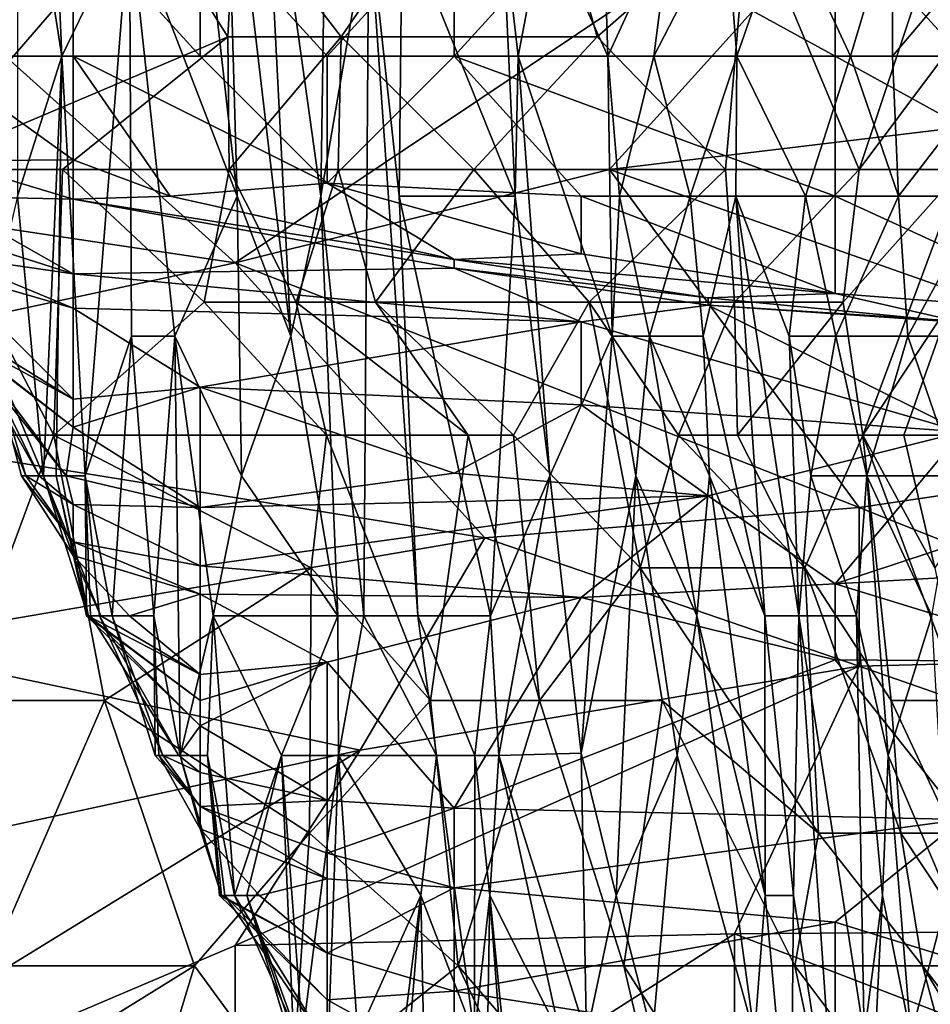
# Model space of a CAD drawing. Extents: x -0.375 to 0.375, y -0.309 to 0.309.
# Tile 76 of 226: x -0.282 to -0.266, y 0.189 to 0.206. Entities that reach past the tile are written whole.
import ezdxf

# ---------------------------------------------------------------- set-up
doc = ezdxf.new("R2010")
doc.units = 0

msp = doc.modelspace()

# ---------------------------------------------------------------- linework, layer by layer
for points in [[(-0.281533, 0.20995, 0.060211), (-0.28079, 0.205233, 0.075717), (-0.281098, 0.212308, 0.067964)], [(-0.281098, 0.212308, 0.067964), (-0.28079, 0.205233, 0.075717), (-0.27965, 0.207591, 0.095098)], [(-0.27965, 0.207591, 0.095098), (-0.277837, 0.202874, 0.12611), (-0.278894, 0.212308, 0.110604)], [(-0.278894, 0.212308, 0.110604), (-0.277837, 0.202874, 0.12611), (-0.278039, 0.20995, 0.12611)], [(-0.277414, 0.20995, 0.137739), (-0.276425, 0.202874, 0.153244), (-0.276285, 0.212308, 0.164873)], [(-0.276285, 0.212308, 0.164873), (-0.276425, 0.202874, 0.153244), (-0.275613, 0.207591, 0.176502)], [(-0.277868, 0.201752, 0.839475), (-0.265493, 0.210034, 0.839475), (-0.284182, 0.207429, 0.851089)], [(-0.280599, 0.207591, 0.004083), (-0.28304, 0.205233, 0.009818), (-0.282741, 0.20995, 0.00523)], [(-0.281542, 0.202874, 0.064088), (-0.28079, 0.205233, 0.075717), (-0.281533, 0.20995, 0.060211)], [(-0.278039, 0.20995, 0.12611), (-0.276932, 0.200515, 0.141615), (-0.277414, 0.20995, 0.137739)], [(-0.277837, 0.202874, 0.12611), (-0.276932, 0.200515, 0.141615), (-0.278039, 0.20995, 0.12611)], [(-0.277868, 0.201752, 0.839475), (-0.271554, 0.203322, 0.836478), (-0.265493, 0.210034, 0.839475)], [(-0.273016, 0.210034, 0.674943), (-0.276082, 0.20556, 0.68075), (-0.277868, 0.207884, 0.688492)], [(-0.277414, 0.20995, 0.137739), (-0.276932, 0.200515, 0.141615), (-0.276425, 0.202874, 0.153244)], [(-0.271767, 0.20556, 0.665264), (-0.276082, 0.20556, 0.68075), (-0.273016, 0.210034, 0.674943)], [(-0.273016, 0.210034, 0.674943), (-0.26921, 0.207797, 0.657522), (-0.271767, 0.20556, 0.665264)], [(-0.263135, 0.204334, 0.831732), (-0.265493, 0.210034, 0.839475), (-0.271554, 0.203322, 0.836478)], [(-0.267345, 0.203322, 0.644227), (-0.26921, 0.207797, 0.657522), (-0.265113, 0.210034, 0.643972)], [(-0.265113, 0.210034, 0.643972), (-0.264003, 0.207797, 0.634294), (-0.267345, 0.203322, 0.644227)], [(-0.277868, 0.207884, 0.688492), (-0.277995, 0.20556, 0.686557), (-0.279397, 0.207797, 0.692364)], [(-0.276082, 0.20556, 0.68075), (-0.277995, 0.20556, 0.686557), (-0.277868, 0.207884, 0.688492)], [(-0.282077, 0.207797, 0.698317), (-0.279397, 0.207797, 0.692364), (-0.283264, 0.203322, 0.696235)], [(-0.279397, 0.207797, 0.692364), (-0.277995, 0.20556, 0.686557), (-0.283264, 0.203322, 0.696235)], [(-0.271767, 0.20556, 0.665264), (-0.26921, 0.207797, 0.657522), (-0.269601, 0.203322, 0.65365)], [(-0.26921, 0.207797, 0.657522), (-0.267345, 0.203322, 0.644227), (-0.269601, 0.203322, 0.65365)], [(-0.265619, 0.203322, 0.636229), (-0.267345, 0.203322, 0.644227), (-0.264003, 0.207797, 0.634294)], [(-0.280599, 0.205233, 0.00643), (-0.28304, 0.205233, 0.009818), (-0.280599, 0.207591, 0.004083)], [(-0.28079, 0.205233, 0.075717), (-0.280398, 0.198157, 0.083469), (-0.27965, 0.207591, 0.095098)], [(-0.278458, 0.205233, 0.0045), (-0.280599, 0.207591, 0.004083), (-0.278458, 0.207591, 0.002356)], [(-0.280599, 0.205233, 0.00643), (-0.280599, 0.207591, 0.004083), (-0.278458, 0.205233, 0.0045)], [(-0.280398, 0.198157, 0.083469), (-0.27962, 0.200515, 0.095098), (-0.27965, 0.207591, 0.095098)], [(-0.278888, 0.200515, 0.106728), (-0.277837, 0.202874, 0.12611), (-0.27965, 0.207591, 0.095098)], [(-0.27962, 0.200515, 0.095098), (-0.278888, 0.200515, 0.106728), (-0.27965, 0.207591, 0.095098)], [(-0.276316, 0.205233, 0.002954), (-0.278458, 0.205233, 0.0045), (-0.278458, 0.207591, 0.002356)], [(-0.278458, 0.207591, 0.002356), (-0.274175, 0.207591, 0.000942), (-0.276316, 0.205233, 0.002954)], [(-0.276425, 0.202874, 0.153244), (-0.275701, 0.195798, 0.160997), (-0.275613, 0.207591, 0.176502)], [(-0.274175, 0.205233, 0.002), (-0.276316, 0.205233, 0.002954), (-0.274175, 0.207591, 0.000942)], [(-0.275701, 0.195798, 0.160997), (-0.274788, 0.195798, 0.176502), (-0.275613, 0.207591, 0.176502)], [(-0.275613, 0.207591, 0.176502), (-0.275104, 0.202874, 0.180379), (-0.275052, 0.207591, 0.188132)], [(-0.275613, 0.207591, 0.176502), (-0.274788, 0.195798, 0.176502), (-0.275104, 0.202874, 0.180379)], [(-0.275104, 0.202874, 0.180379), (-0.273147, 0.202874, 0.219143), (-0.275052, 0.207591, 0.188132)], [(-0.275052, 0.207591, 0.188132), (-0.273147, 0.202874, 0.219143), (-0.273366, 0.207591, 0.219143)], [(-0.274175, 0.205233, 0.002), (-0.272033, 0.207591, 0.0007), (-0.26775, 0.205233, 0.001015)], [(-0.274175, 0.205233, 0.002), (-0.274175, 0.207591, 0.000942), (-0.272033, 0.207591, 0.0007)], [(-0.273366, 0.207591, 0.219143), (-0.273096, 0.205233, 0.223019), (-0.272649, 0.207591, 0.230772)], [(-0.273147, 0.202874, 0.219143), (-0.273096, 0.205233, 0.223019), (-0.273366, 0.207591, 0.219143)], [(-0.273096, 0.205233, 0.223019), (-0.271582, 0.205233, 0.250154), (-0.272649, 0.207591, 0.230772)], [(-0.271582, 0.205233, 0.250154), (-0.27166, 0.207591, 0.246277), (-0.272649, 0.207591, 0.230772)], [(-0.26775, 0.205233, 0.001015), (-0.272033, 0.207591, 0.0007), (-0.26775, 0.207591, 0.000496)], [(-0.27166, 0.207591, 0.246277), (-0.271582, 0.205233, 0.250154), (-0.270506, 0.207591, 0.261783)], [(-0.271582, 0.205233, 0.250154), (-0.270808, 0.205233, 0.261783), (-0.270506, 0.207591, 0.261783)], [(-0.26941, 0.205233, 0.281165), (-0.269595, 0.207591, 0.273412), (-0.270808, 0.205233, 0.261783)], [(-0.270506, 0.207591, 0.261783), (-0.270808, 0.205233, 0.261783), (-0.269595, 0.207591, 0.273412)], [(-0.269595, 0.207591, 0.273412), (-0.26941, 0.205233, 0.281165), (-0.268589, 0.207591, 0.285041)], [(-0.26941, 0.205233, 0.281165), (-0.26749, 0.205233, 0.304423), (-0.268589, 0.207591, 0.285041)], [(-0.26749, 0.205233, 0.304423), (-0.266792, 0.207591, 0.304423), (-0.268589, 0.207591, 0.285041)], [(-0.259184, 0.205233, 0.000749), (-0.26775, 0.207591, 0.000496), (-0.257042, 0.207591, 0.000364)], [(-0.265609, 0.205233, 0.000891), (-0.26775, 0.207591, 0.000496), (-0.259184, 0.205233, 0.000749)], [(-0.26775, 0.205233, 0.001015), (-0.26775, 0.207591, 0.000496), (-0.265609, 0.205233, 0.000891)], [(-0.26749, 0.205233, 0.304423), (-0.266784, 0.205233, 0.312176), (-0.266792, 0.207591, 0.304423)], [(-0.266792, 0.207591, 0.304423), (-0.266784, 0.205233, 0.312176), (-0.264792, 0.207591, 0.323805)], [(-0.264863, 0.205233, 0.331558), (-0.264792, 0.207591, 0.323805), (-0.266784, 0.205233, 0.312176)], [(-0.277868, 0.201752, 0.839475), (-0.284182, 0.207429, 0.851089), (-0.288391, 0.203322, 0.850184)], [(-0.283264, 0.203322, 0.696235), (-0.277995, 0.20556, 0.686557), (-0.280779, 0.203322, 0.690428)], [(-0.277995, 0.20556, 0.686557), (-0.277968, 0.203322, 0.682685), (-0.280779, 0.203322, 0.690428)], [(-0.276082, 0.20556, 0.68075), (-0.277968, 0.203322, 0.682685), (-0.277995, 0.20556, 0.686557)], [(-0.276082, 0.20556, 0.68075), (-0.276135, 0.203322, 0.676878), (-0.277968, 0.203322, 0.682685)], [(-0.273846, 0.203322, 0.669136), (-0.276135, 0.203322, 0.676878), (-0.276082, 0.20556, 0.68075)], [(-0.276082, 0.20556, 0.68075), (-0.271767, 0.20556, 0.665264), (-0.273846, 0.203322, 0.669136)], [(-0.271767, 0.20556, 0.665264), (-0.269601, 0.203322, 0.65365), (-0.273846, 0.203322, 0.669136)], [(-0.280599, 0.203487, 0.009818), (-0.28304, 0.205233, 0.009818), (-0.280599, 0.205233, 0.00643)], [(-0.282741, 0.203472, 0.013695), (-0.28304, 0.205233, 0.009818), (-0.280599, 0.203487, 0.009818)], [(-0.281542, 0.202874, 0.064088), (-0.281104, 0.198157, 0.07184), (-0.28079, 0.205233, 0.075717)], [(-0.281104, 0.198157, 0.07184), (-0.280887, 0.198157, 0.075717), (-0.28079, 0.205233, 0.075717)], [(-0.280887, 0.198157, 0.075717), (-0.280398, 0.198157, 0.083469), (-0.28079, 0.205233, 0.075717)], [(-0.276316, 0.203095, 0.005942), (-0.280599, 0.205233, 0.00643), (-0.278458, 0.205233, 0.0045)], [(-0.280599, 0.205233, 0.00643), (-0.278963, 0.202874, 0.009818), (-0.280599, 0.203487, 0.009818)], [(-0.280599, 0.205233, 0.00643), (-0.276316, 0.203095, 0.005942), (-0.278963, 0.202874, 0.009818)], [(-0.276316, 0.205233, 0.002954), (-0.276316, 0.203095, 0.005942), (-0.278458, 0.205233, 0.0045)], [(-0.274175, 0.205233, 0.002), (-0.276316, 0.203095, 0.005942), (-0.276316, 0.205233, 0.002954)], [(-0.274175, 0.205233, 0.002), (-0.272033, 0.202874, 0.003983), (-0.276316, 0.203095, 0.005942)], [(-0.274175, 0.205233, 0.002), (-0.26775, 0.202874, 0.002833), (-0.272033, 0.202874, 0.003983)], [(-0.26775, 0.205233, 0.001015), (-0.26775, 0.202874, 0.002833), (-0.274175, 0.205233, 0.002)], [(-0.273147, 0.202874, 0.219143), (-0.272561, 0.198157, 0.223019), (-0.273096, 0.205233, 0.223019)], [(-0.273096, 0.205233, 0.223019), (-0.271511, 0.200515, 0.250154), (-0.271582, 0.205233, 0.250154)], [(-0.273096, 0.205233, 0.223019), (-0.272561, 0.198157, 0.223019), (-0.271511, 0.200515, 0.250154)], [(-0.271582, 0.205233, 0.250154), (-0.271387, 0.202874, 0.25403), (-0.270808, 0.205233, 0.261783)], [(-0.271511, 0.200515, 0.250154), (-0.271387, 0.202874, 0.25403), (-0.271582, 0.205233, 0.250154)], [(-0.271387, 0.202874, 0.25403), (-0.270195, 0.202874, 0.273412), (-0.270808, 0.205233, 0.261783)], [(-0.270195, 0.202874, 0.273412), (-0.26941, 0.205233, 0.281165), (-0.270808, 0.205233, 0.261783)], [(-0.270195, 0.202874, 0.273412), (-0.269424, 0.202874, 0.285041), (-0.26941, 0.205233, 0.281165)], [(-0.269424, 0.202874, 0.285041), (-0.268252, 0.202874, 0.300547), (-0.26941, 0.205233, 0.281165)], [(-0.26941, 0.205233, 0.281165), (-0.268252, 0.202874, 0.300547), (-0.26749, 0.205233, 0.304423)], [(-0.266681, 0.202874, 0.319928), (-0.26749, 0.205233, 0.304423), (-0.268252, 0.202874, 0.300547)], [(-0.265609, 0.205233, 0.000891), (-0.263467, 0.202874, 0.002333), (-0.26775, 0.205233, 0.001015)], [(-0.263467, 0.202874, 0.002333), (-0.26775, 0.202874, 0.002833), (-0.26775, 0.205233, 0.001015)], [(-0.266681, 0.202874, 0.319928), (-0.266784, 0.205233, 0.312176), (-0.26749, 0.205233, 0.304423)], [(-0.266681, 0.202874, 0.319928), (-0.264863, 0.205233, 0.331558), (-0.266784, 0.205233, 0.312176)], [(-0.265245, 0.202874, 0.335434), (-0.264863, 0.205233, 0.331558), (-0.266681, 0.202874, 0.319928)], [(-0.263135, 0.204334, 0.831732), (-0.271554, 0.203322, 0.836478), (-0.258926, 0.198867, 0.822054)], [(-0.282741, 0.203472, 0.013695), (-0.280599, 0.202826, 0.013695), (-0.28291, 0.202874, 0.017571)], [(-0.280599, 0.202826, 0.013695), (-0.282741, 0.203472, 0.013695), (-0.280599, 0.203487, 0.009818)], [(-0.280599, 0.203487, 0.009818), (-0.278963, 0.202874, 0.009818), (-0.280599, 0.202826, 0.013695)], [(-0.288391, 0.199488, 0.845282), (-0.277868, 0.201752, 0.839475), (-0.288391, 0.203322, 0.850184)], [(-0.283264, 0.203322, 0.696235), (-0.280929, 0.198847, 0.6943), (-0.283591, 0.198847, 0.700107)], [(-0.280779, 0.203322, 0.690428), (-0.280929, 0.198847, 0.6943), (-0.283264, 0.203322, 0.696235)], [(-0.278393, 0.201085, 0.684621), (-0.280929, 0.198847, 0.6943), (-0.280779, 0.203322, 0.690428)], [(-0.277968, 0.203322, 0.682685), (-0.278393, 0.201085, 0.684621), (-0.280779, 0.203322, 0.690428)], [(-0.277968, 0.203322, 0.682685), (-0.276842, 0.201085, 0.678814), (-0.278393, 0.201085, 0.684621)], [(-0.276135, 0.203322, 0.676878), (-0.276842, 0.201085, 0.678814), (-0.277968, 0.203322, 0.682685)], [(-0.267345, 0.197622, 0.825925), (-0.271554, 0.203322, 0.836478), (-0.277868, 0.201752, 0.839475)], [(-0.276135, 0.203322, 0.676878), (-0.275501, 0.201085, 0.673007), (-0.276842, 0.201085, 0.678814)], [(-0.276135, 0.203322, 0.676878), (-0.273846, 0.203322, 0.669136), (-0.275501, 0.201085, 0.673007)], [(-0.271897, 0.201085, 0.657522), (-0.275501, 0.201085, 0.673007), (-0.273846, 0.203322, 0.669136)], [(-0.269601, 0.203322, 0.65365), (-0.271897, 0.201085, 0.657522), (-0.273846, 0.203322, 0.669136)], [(-0.269449, 0.201085, 0.647275), (-0.271897, 0.201085, 0.657522), (-0.269601, 0.203322, 0.65365)], [(-0.267345, 0.197622, 0.825925), (-0.258926, 0.198867, 0.822054), (-0.271554, 0.203322, 0.836478)], [(-0.269601, 0.203322, 0.65365), (-0.267345, 0.203322, 0.644227), (-0.269449, 0.201085, 0.647275)], [(-0.267345, 0.203322, 0.644227), (-0.267614, 0.201085, 0.640101), (-0.269449, 0.201085, 0.647275)], [(-0.267345, 0.203322, 0.644227), (-0.265619, 0.203322, 0.636229), (-0.267614, 0.201085, 0.640101)], [(-0.267614, 0.201085, 0.640101), (-0.265619, 0.203322, 0.636229), (-0.267287, 0.198847, 0.634294)], [(-0.265619, 0.203322, 0.636229), (-0.265798, 0.201085, 0.632358), (-0.267287, 0.198847, 0.634294)], [(-0.274175, 0.201805, 0.009818), (-0.278963, 0.202874, 0.009818), (-0.276316, 0.203095, 0.005942)], [(-0.276316, 0.203095, 0.005942), (-0.272033, 0.201905, 0.005942), (-0.274175, 0.201805, 0.009818)], [(-0.276316, 0.203095, 0.005942), (-0.272033, 0.202874, 0.003983), (-0.272033, 0.201905, 0.005942)], [(-0.28291, 0.202874, 0.017571), (-0.280599, 0.201565, 0.021447), (-0.282741, 0.202244, 0.021447)], [(-0.28291, 0.202874, 0.017571), (-0.280599, 0.202826, 0.013695), (-0.280599, 0.201565, 0.021447)], [(-0.282098, 0.200515, 0.056335), (-0.281104, 0.198157, 0.07184), (-0.281542, 0.202874, 0.064088)], [(-0.278963, 0.202874, 0.009818), (-0.274175, 0.201805, 0.009818), (-0.280599, 0.202826, 0.013695)], [(-0.280599, 0.202826, 0.013695), (-0.274175, 0.201659, 0.013695), (-0.280599, 0.201565, 0.021447)], [(-0.280599, 0.202826, 0.013695), (-0.274175, 0.201805, 0.009818), (-0.274175, 0.201659, 0.013695)], [(-0.277763, 0.198157, 0.12611), (-0.277837, 0.202874, 0.12611), (-0.278888, 0.200515, 0.106728)], [(-0.277763, 0.198157, 0.12611), (-0.276932, 0.200515, 0.141615), (-0.277837, 0.202874, 0.12611)], [(-0.276139, 0.195798, 0.153244), (-0.276425, 0.202874, 0.153244), (-0.276932, 0.200515, 0.141615)], [(-0.276139, 0.195798, 0.153244), (-0.275701, 0.195798, 0.160997), (-0.276425, 0.202874, 0.153244)], [(-0.275104, 0.202874, 0.180379), (-0.273565, 0.195798, 0.199761), (-0.273147, 0.202874, 0.219143)], [(-0.274788, 0.195798, 0.176502), (-0.273565, 0.195798, 0.199761), (-0.275104, 0.202874, 0.180379)], [(-0.273565, 0.195798, 0.199761), (-0.272561, 0.198157, 0.223019), (-0.273147, 0.202874, 0.219143)], [(-0.26775, 0.201232, 0.005942), (-0.272033, 0.201905, 0.005942), (-0.272033, 0.202874, 0.003983)], [(-0.26775, 0.202874, 0.002833), (-0.26775, 0.201232, 0.005942), (-0.272033, 0.202874, 0.003983)], [(-0.271511, 0.200515, 0.250154), (-0.270881, 0.200515, 0.261783), (-0.271387, 0.202874, 0.25403)], [(-0.271387, 0.202874, 0.25403), (-0.270881, 0.200515, 0.261783), (-0.270195, 0.202874, 0.273412)], [(-0.270881, 0.200515, 0.261783), (-0.269977, 0.200515, 0.277288), (-0.270195, 0.202874, 0.273412)], [(-0.269977, 0.200515, 0.277288), (-0.269424, 0.202874, 0.285041), (-0.270195, 0.202874, 0.273412)], [(-0.269977, 0.200515, 0.277288), (-0.268938, 0.195798, 0.292794), (-0.269424, 0.202874, 0.285041)], [(-0.269424, 0.202874, 0.285041), (-0.268527, 0.200515, 0.300547), (-0.268252, 0.202874, 0.300547)], [(-0.269424, 0.202874, 0.285041), (-0.268361, 0.195798, 0.304423), (-0.268527, 0.200515, 0.300547)], [(-0.268938, 0.195798, 0.292794), (-0.268361, 0.195798, 0.304423), (-0.269424, 0.202874, 0.285041)], [(-0.268527, 0.200515, 0.300547), (-0.26774, 0.200515, 0.312176), (-0.268252, 0.202874, 0.300547)], [(-0.26774, 0.200515, 0.312176), (-0.266681, 0.202874, 0.319928), (-0.268252, 0.202874, 0.300547)], [(-0.263467, 0.202874, 0.002333), (-0.263467, 0.200906, 0.005942), (-0.26775, 0.202874, 0.002833)], [(-0.263467, 0.200906, 0.005942), (-0.26775, 0.201232, 0.005942), (-0.26775, 0.202874, 0.002833)], [(-0.26774, 0.200515, 0.312176), (-0.266525, 0.200515, 0.327681), (-0.266681, 0.202874, 0.319928)], [(-0.265245, 0.202874, 0.335434), (-0.266681, 0.202874, 0.319928), (-0.266525, 0.200515, 0.327681)], [(-0.264833, 0.200515, 0.347063), (-0.265245, 0.202874, 0.335434), (-0.266525, 0.200515, 0.327681)], [(-0.282741, 0.202244, 0.021447), (-0.280599, 0.201565, 0.021447), (-0.282741, 0.201874, 0.025324)], [(-0.272033, 0.201905, 0.005942), (-0.26775, 0.201232, 0.005942), (-0.274175, 0.201805, 0.009818)], [(-0.277868, 0.201752, 0.839475), (-0.288391, 0.199488, 0.845282), (-0.273658, 0.197112, 0.829797)], [(-0.282741, 0.201607, 0.0292), (-0.282741, 0.201874, 0.025324), (-0.280599, 0.200985, 0.025324)], [(-0.282741, 0.201874, 0.025324), (-0.280599, 0.201565, 0.021447), (-0.280599, 0.200985, 0.025324)], [(-0.267345, 0.197622, 0.825925), (-0.277868, 0.201752, 0.839475), (-0.273658, 0.197112, 0.829797)], [(-0.274175, 0.201805, 0.009818), (-0.269892, 0.201163, 0.009818), (-0.274175, 0.201659, 0.013695)], [(-0.274175, 0.201805, 0.009818), (-0.26775, 0.201232, 0.005942), (-0.269892, 0.201163, 0.009818)], [(-0.282323, 0.200515, 0.036953), (-0.282741, 0.201607, 0.0292), (-0.280599, 0.199454, 0.036953)], [(-0.282741, 0.201607, 0.0292), (-0.280599, 0.200985, 0.025324), (-0.280599, 0.199454, 0.036953)], [(-0.280599, 0.201565, 0.021447), (-0.274175, 0.201659, 0.013695), (-0.272033, 0.200755, 0.017571)], [(-0.272033, 0.200755, 0.017571), (-0.274175, 0.201659, 0.013695), (-0.269892, 0.201037, 0.013695)], [(-0.274175, 0.201659, 0.013695), (-0.269892, 0.201163, 0.009818), (-0.269892, 0.201037, 0.013695)], [(-0.280599, 0.201565, 0.021447), (-0.272033, 0.200755, 0.017571), (-0.280599, 0.200985, 0.025324)], [(-0.278393, 0.201085, 0.684621), (-0.27633, 0.198847, 0.68075), (-0.280929, 0.198847, 0.6943)], [(-0.276842, 0.201085, 0.678814), (-0.27633, 0.198847, 0.68075), (-0.278393, 0.201085, 0.684621)], [(-0.275501, 0.201085, 0.673007), (-0.273939, 0.198847, 0.671071), (-0.276842, 0.201085, 0.678814)], [(-0.276842, 0.201085, 0.678814), (-0.273939, 0.198847, 0.671071), (-0.27633, 0.198847, 0.68075)], [(-0.273173, 0.198847, 0.6672), (-0.273939, 0.198847, 0.671071), (-0.275501, 0.201085, 0.673007)], [(-0.273173, 0.198847, 0.6672), (-0.275501, 0.201085, 0.673007), (-0.271897, 0.201085, 0.657522)], [(-0.271039, 0.19661, 0.659457), (-0.273173, 0.198847, 0.6672), (-0.271897, 0.201085, 0.657522)], [(-0.271897, 0.201085, 0.657522), (-0.270395, 0.198847, 0.651715), (-0.271039, 0.19661, 0.659457)], [(-0.269449, 0.201085, 0.647275), (-0.270395, 0.198847, 0.651715), (-0.271897, 0.201085, 0.657522)], [(-0.269397, 0.198847, 0.645908), (-0.270395, 0.198847, 0.651715), (-0.269449, 0.201085, 0.647275)], [(-0.269892, 0.201163, 0.009818), (-0.26775, 0.201232, 0.005942), (-0.265609, 0.200742, 0.009818)], [(-0.269892, 0.201163, 0.009818), (-0.265609, 0.200742, 0.009818), (-0.269892, 0.201037, 0.013695)], [(-0.267614, 0.201085, 0.640101), (-0.269397, 0.198847, 0.645908), (-0.269449, 0.201085, 0.647275)], [(-0.267287, 0.198847, 0.634294), (-0.269397, 0.198847, 0.645908), (-0.267614, 0.201085, 0.640101)], [(-0.26775, 0.201232, 0.005942), (-0.263467, 0.200906, 0.005942), (-0.265609, 0.200742, 0.009818)], [(-0.266591, 0.198847, 0.630422), (-0.267287, 0.198847, 0.634294), (-0.265798, 0.201085, 0.632358)], [(-0.264535, 0.198847, 0.616873), (-0.266591, 0.198847, 0.630422), (-0.265798, 0.201085, 0.632358)], [(-0.272033, 0.200755, 0.017571), (-0.278458, 0.199653, 0.033076), (-0.280599, 0.200985, 0.025324)], [(-0.278458, 0.199653, 0.033076), (-0.280599, 0.199454, 0.036953), (-0.280599, 0.200985, 0.025324)], [(-0.269892, 0.201037, 0.013695), (-0.265609, 0.198898, 0.0292), (-0.272033, 0.200755, 0.017571)], [(-0.269892, 0.201037, 0.013695), (-0.265609, 0.200742, 0.009818), (-0.263467, 0.200624, 0.013695)], [(-0.263467, 0.200624, 0.013695), (-0.265609, 0.198898, 0.0292), (-0.269892, 0.201037, 0.013695)], [(-0.278458, 0.199653, 0.033076), (-0.272033, 0.200755, 0.017571), (-0.272033, 0.199354, 0.0292)], [(-0.272033, 0.200755, 0.017571), (-0.265609, 0.198898, 0.0292), (-0.272033, 0.199354, 0.0292)], [(-0.282594, 0.200515, 0.044706), (-0.28072, 0.198157, 0.048582), (-0.282489, 0.200515, 0.048582)], [(-0.28072, 0.198157, 0.048582), (-0.282594, 0.200515, 0.044706), (-0.280599, 0.198978, 0.040829)], [(-0.282594, 0.200515, 0.044706), (-0.282567, 0.200515, 0.040829), (-0.280599, 0.198978, 0.040829)], [(-0.280599, 0.198978, 0.040829), (-0.282567, 0.200515, 0.040829), (-0.280599, 0.199454, 0.036953)], [(-0.282567, 0.200515, 0.040829), (-0.282323, 0.200515, 0.036953), (-0.280599, 0.199454, 0.036953)], [(-0.282489, 0.200515, 0.048582), (-0.281172, 0.198157, 0.052458), (-0.282323, 0.200515, 0.052458)], [(-0.28072, 0.198157, 0.048582), (-0.281172, 0.198157, 0.052458), (-0.282489, 0.200515, 0.048582)], [(-0.282323, 0.200515, 0.052458), (-0.281402, 0.198157, 0.056335), (-0.282098, 0.200515, 0.056335)], [(-0.281172, 0.198157, 0.052458), (-0.281402, 0.198157, 0.056335), (-0.282323, 0.200515, 0.052458)], [(-0.282098, 0.200515, 0.056335), (-0.281473, 0.198157, 0.060211), (-0.281104, 0.198157, 0.07184)], [(-0.281402, 0.198157, 0.056335), (-0.281473, 0.198157, 0.060211), (-0.282098, 0.200515, 0.056335)], [(-0.280398, 0.198157, 0.083469), (-0.279945, 0.195798, 0.091222), (-0.27962, 0.200515, 0.095098)], [(-0.279945, 0.195798, 0.091222), (-0.279239, 0.195798, 0.102851), (-0.27962, 0.200515, 0.095098)], [(-0.27962, 0.200515, 0.095098), (-0.279239, 0.195798, 0.102851), (-0.278888, 0.200515, 0.106728)], [(-0.279239, 0.195798, 0.102851), (-0.278796, 0.19344, 0.110604), (-0.278888, 0.200515, 0.106728)], [(-0.277763, 0.198157, 0.12611), (-0.278888, 0.200515, 0.106728), (-0.278239, 0.195798, 0.118357)], [(-0.278239, 0.195798, 0.118357), (-0.278888, 0.200515, 0.106728), (-0.278796, 0.19344, 0.110604)], [(-0.277763, 0.198157, 0.12611), (-0.276139, 0.195798, 0.153244), (-0.276932, 0.200515, 0.141615)], [(-0.272033, 0.193482, 0.226895), (-0.271511, 0.200515, 0.250154), (-0.272561, 0.198157, 0.223019)], [(-0.272033, 0.193482, 0.226895), (-0.271113, 0.198157, 0.25403), (-0.271511, 0.200515, 0.250154)], [(-0.271511, 0.200515, 0.250154), (-0.271113, 0.198157, 0.25403), (-0.270881, 0.200515, 0.261783)], [(-0.271113, 0.198157, 0.25403), (-0.270086, 0.195798, 0.269536), (-0.270881, 0.200515, 0.261783)], [(-0.270881, 0.200515, 0.261783), (-0.26987, 0.198157, 0.277288), (-0.269977, 0.200515, 0.277288)], [(-0.270086, 0.195798, 0.269536), (-0.26987, 0.198157, 0.277288), (-0.270881, 0.200515, 0.261783)], [(-0.26987, 0.198157, 0.277288), (-0.268938, 0.195798, 0.292794), (-0.269977, 0.200515, 0.277288)], [(-0.268527, 0.200515, 0.300547), (-0.268162, 0.198157, 0.308299), (-0.26774, 0.200515, 0.312176)], [(-0.268361, 0.195798, 0.304423), (-0.268162, 0.198157, 0.308299), (-0.268527, 0.200515, 0.300547)], [(-0.268162, 0.198157, 0.308299), (-0.267218, 0.198157, 0.323805), (-0.26774, 0.200515, 0.312176)], [(-0.26774, 0.200515, 0.312176), (-0.267218, 0.198157, 0.323805), (-0.266525, 0.200515, 0.327681)], [(-0.267218, 0.198157, 0.323805), (-0.265715, 0.198157, 0.343187), (-0.266525, 0.200515, 0.327681)], [(-0.265715, 0.198157, 0.343187), (-0.264833, 0.200515, 0.347063), (-0.266525, 0.200515, 0.327681)], [(-0.280599, 0.198978, 0.040829), (-0.278458, 0.199653, 0.033076), (-0.278458, 0.197627, 0.048582)], [(-0.280599, 0.199454, 0.036953), (-0.278458, 0.199653, 0.033076), (-0.280599, 0.198978, 0.040829)], [(-0.278458, 0.199653, 0.033076), (-0.272033, 0.199354, 0.0292), (-0.274175, 0.198204, 0.040829)], [(-0.278458, 0.197627, 0.048582), (-0.278458, 0.199653, 0.033076), (-0.274175, 0.198204, 0.040829)], [(-0.284182, 0.195307, 0.835604), (-0.273658, 0.197112, 0.829797), (-0.288391, 0.199488, 0.845282)], [(-0.274175, 0.198204, 0.040829), (-0.272033, 0.199354, 0.0292), (-0.269892, 0.197822, 0.040829)], [(-0.272033, 0.199354, 0.0292), (-0.265609, 0.198898, 0.0292), (-0.269892, 0.197822, 0.040829)], [(-0.28072, 0.198157, 0.048582), (-0.280599, 0.198978, 0.040829), (-0.278458, 0.197627, 0.048582)], [(-0.283591, 0.198847, 0.700107), (-0.280929, 0.198847, 0.6943), (-0.282587, 0.194372, 0.700107)], [(-0.280929, 0.198847, 0.6943), (-0.280074, 0.194372, 0.6943), (-0.282587, 0.194372, 0.700107)], [(-0.280929, 0.198847, 0.6943), (-0.27659, 0.19661, 0.682685), (-0.280074, 0.194372, 0.6943)], [(-0.280929, 0.198847, 0.6943), (-0.27633, 0.198847, 0.68075), (-0.27659, 0.19661, 0.682685)], [(-0.274577, 0.194372, 0.676878), (-0.27659, 0.19661, 0.682685), (-0.27633, 0.198847, 0.68075)], [(-0.27633, 0.198847, 0.68075), (-0.273939, 0.198847, 0.671071), (-0.274577, 0.194372, 0.676878)], [(-0.272736, 0.194372, 0.669136), (-0.274577, 0.194372, 0.676878), (-0.273939, 0.198847, 0.671071)], [(-0.273173, 0.198847, 0.6672), (-0.272736, 0.194372, 0.669136), (-0.273939, 0.198847, 0.671071)], [(-0.273173, 0.198847, 0.6672), (-0.271039, 0.19661, 0.659457), (-0.272736, 0.194372, 0.669136)], [(-0.271039, 0.19661, 0.659457), (-0.270395, 0.198847, 0.651715), (-0.268263, 0.19661, 0.645908)], [(-0.270395, 0.198847, 0.651715), (-0.269397, 0.198847, 0.645908), (-0.268263, 0.19661, 0.645908)], [(-0.269892, 0.197822, 0.040829), (-0.265609, 0.198898, 0.0292), (-0.26775, 0.196336, 0.052458)], [(-0.267287, 0.198847, 0.634294), (-0.268263, 0.19661, 0.645908), (-0.269397, 0.198847, 0.645908)], [(-0.268263, 0.19661, 0.645908), (-0.267287, 0.198847, 0.634294), (-0.266805, 0.194372, 0.640101)], [(-0.265609, 0.198898, 0.0292), (-0.261325, 0.198454, 0.033076), (-0.26775, 0.196336, 0.052458)], [(-0.261031, 0.195104, 0.818183), (-0.258926, 0.198867, 0.822054), (-0.267345, 0.197622, 0.825925)], [(-0.266071, 0.19661, 0.628487), (-0.267287, 0.198847, 0.634294), (-0.266591, 0.198847, 0.630422)], [(-0.267287, 0.198847, 0.634294), (-0.265614, 0.194372, 0.632358), (-0.266805, 0.194372, 0.640101)], [(-0.266071, 0.19661, 0.628487), (-0.265614, 0.194372, 0.632358), (-0.267287, 0.198847, 0.634294)], [(-0.264535, 0.198847, 0.616873), (-0.266071, 0.19661, 0.628487), (-0.266591, 0.198847, 0.630422)], [(-0.26775, 0.196336, 0.052458), (-0.261325, 0.198454, 0.033076), (-0.259184, 0.196827, 0.048582)], [(-0.281104, 0.198157, 0.07184), (-0.281473, 0.198157, 0.060211), (-0.280599, 0.196818, 0.064088)], [(-0.280599, 0.196818, 0.064088), (-0.281473, 0.198157, 0.060211), (-0.280599, 0.197045, 0.060211)], [(-0.281473, 0.198157, 0.060211), (-0.281402, 0.198157, 0.056335), (-0.280599, 0.197045, 0.060211)], [(-0.280599, 0.197045, 0.060211), (-0.281402, 0.198157, 0.056335), (-0.280599, 0.197675, 0.052458)], [(-0.281402, 0.198157, 0.056335), (-0.281172, 0.198157, 0.052458), (-0.280599, 0.197675, 0.052458)], [(-0.280599, 0.197675, 0.052458), (-0.281172, 0.198157, 0.052458), (-0.28072, 0.198157, 0.048582)], [(-0.280887, 0.198157, 0.075717), (-0.281104, 0.198157, 0.07184), (-0.280353, 0.195798, 0.075717)], [(-0.280353, 0.195798, 0.075717), (-0.281104, 0.198157, 0.07184), (-0.280134, 0.195798, 0.07184)], [(-0.280134, 0.195798, 0.07184), (-0.281104, 0.198157, 0.07184), (-0.280599, 0.196818, 0.064088)], [(-0.280887, 0.198157, 0.075717), (-0.280378, 0.195798, 0.079593), (-0.280398, 0.198157, 0.083469)], [(-0.280353, 0.195798, 0.075717), (-0.280378, 0.195798, 0.079593), (-0.280887, 0.198157, 0.075717)], [(-0.28072, 0.198157, 0.048582), (-0.278458, 0.197627, 0.048582), (-0.280599, 0.197675, 0.052458)], [(-0.280159, 0.195798, 0.087346), (-0.279945, 0.195798, 0.091222), (-0.280398, 0.198157, 0.083469)], [(-0.280311, 0.195798, 0.083469), (-0.280159, 0.195798, 0.087346), (-0.280398, 0.198157, 0.083469)], [(-0.280378, 0.195798, 0.079593), (-0.280311, 0.195798, 0.083469), (-0.280398, 0.198157, 0.083469)], [(-0.269892, 0.197822, 0.040829), (-0.278458, 0.197627, 0.048582), (-0.274175, 0.198204, 0.040829)], [(-0.278239, 0.195798, 0.118357), (-0.276139, 0.195798, 0.153244), (-0.277763, 0.198157, 0.12611)], [(-0.273565, 0.195798, 0.199761), (-0.27342, 0.19344, 0.199761), (-0.272561, 0.198157, 0.223019)], [(-0.27342, 0.19344, 0.199761), (-0.272033, 0.193482, 0.226895), (-0.272561, 0.198157, 0.223019)], [(-0.272033, 0.193482, 0.226895), (-0.271446, 0.191081, 0.234648), (-0.271113, 0.198157, 0.25403)], [(-0.271446, 0.191081, 0.234648), (-0.270416, 0.19344, 0.257906), (-0.271113, 0.198157, 0.25403)], [(-0.271113, 0.198157, 0.25403), (-0.270416, 0.19344, 0.257906), (-0.270086, 0.195798, 0.269536)], [(-0.270086, 0.195798, 0.269536), (-0.268934, 0.191081, 0.285041), (-0.26987, 0.198157, 0.277288)], [(-0.268934, 0.191081, 0.285041), (-0.268938, 0.195798, 0.292794), (-0.26987, 0.198157, 0.277288)], [(-0.268361, 0.195798, 0.304423), (-0.267393, 0.195798, 0.323805), (-0.268162, 0.198157, 0.308299)], [(-0.268162, 0.198157, 0.308299), (-0.267393, 0.195798, 0.323805), (-0.267218, 0.198157, 0.323805)], [(-0.267393, 0.195798, 0.323805), (-0.266858, 0.19344, 0.335434), (-0.267218, 0.198157, 0.323805)], [(-0.267218, 0.198157, 0.323805), (-0.266119, 0.195798, 0.343187), (-0.265715, 0.198157, 0.343187)], [(-0.266858, 0.19344, 0.335434), (-0.266119, 0.195798, 0.343187), (-0.267218, 0.198157, 0.323805)], [(-0.278458, 0.196639, 0.056335), (-0.269892, 0.197822, 0.040829), (-0.272033, 0.196105, 0.056335)], [(-0.278458, 0.197627, 0.048582), (-0.269892, 0.197822, 0.040829), (-0.278458, 0.196639, 0.056335)], [(-0.269892, 0.197822, 0.040829), (-0.26775, 0.196336, 0.052458), (-0.272033, 0.196105, 0.056335)], [(-0.280599, 0.197675, 0.052458), (-0.278458, 0.196639, 0.056335), (-0.280599, 0.197045, 0.060211)], [(-0.280599, 0.197675, 0.052458), (-0.278458, 0.197627, 0.048582), (-0.278458, 0.196639, 0.056335)], [(-0.267345, 0.197622, 0.825925), (-0.273658, 0.197112, 0.829797), (-0.267345, 0.19495, 0.822054)], [(-0.267345, 0.197622, 0.825925), (-0.267345, 0.19495, 0.822054), (-0.261031, 0.195104, 0.818183)], [(-0.275763, 0.19353, 0.825925), (-0.273658, 0.197112, 0.829797), (-0.284182, 0.195307, 0.835604)], [(-0.267345, 0.19495, 0.822054), (-0.273658, 0.197112, 0.829797), (-0.275763, 0.19353, 0.825925)], [(-0.280599, 0.197045, 0.060211), (-0.278458, 0.196639, 0.056335), (-0.278458, 0.196164, 0.060211)], [(-0.280599, 0.196818, 0.064088), (-0.280599, 0.197045, 0.060211), (-0.278458, 0.196164, 0.060211)], [(-0.280599, 0.196818, 0.064088), (-0.279653, 0.195798, 0.067964), (-0.280134, 0.195798, 0.07184)], [(-0.279653, 0.195798, 0.067964), (-0.280599, 0.196818, 0.064088), (-0.278458, 0.196164, 0.060211)], [(-0.26775, 0.196336, 0.052458), (-0.259184, 0.196827, 0.048582), (-0.263467, 0.195021, 0.064088)], [(-0.280074, 0.194372, 0.6943), (-0.27659, 0.19661, 0.682685), (-0.276616, 0.192135, 0.686557)], [(-0.278458, 0.196639, 0.056335), (-0.272033, 0.196105, 0.056335), (-0.278458, 0.196164, 0.060211)], [(-0.274577, 0.194372, 0.676878), (-0.276616, 0.192135, 0.686557), (-0.27659, 0.19661, 0.682685)], [(-0.271039, 0.19661, 0.659457), (-0.270667, 0.194372, 0.659457), (-0.272736, 0.194372, 0.669136)], [(-0.271039, 0.19661, 0.659457), (-0.268032, 0.192135, 0.649779), (-0.270667, 0.194372, 0.659457)], [(-0.268263, 0.19661, 0.645908), (-0.268032, 0.192135, 0.649779), (-0.271039, 0.19661, 0.659457)], [(-0.266646, 0.192135, 0.642036), (-0.268032, 0.192135, 0.649779), (-0.268263, 0.19661, 0.645908)], [(-0.266805, 0.194372, 0.640101), (-0.266646, 0.192135, 0.642036), (-0.268263, 0.19661, 0.645908)], [(-0.272033, 0.196105, 0.056335), (-0.26775, 0.196336, 0.052458), (-0.26775, 0.195054, 0.064088)], [(-0.26775, 0.196336, 0.052458), (-0.263467, 0.195021, 0.064088), (-0.26775, 0.195054, 0.064088)], [(-0.278458, 0.19481, 0.07184), (-0.279653, 0.195798, 0.067964), (-0.278458, 0.196164, 0.060211)], [(-0.278458, 0.196164, 0.060211), (-0.276316, 0.195018, 0.067964), (-0.278458, 0.19481, 0.07184)], [(-0.272033, 0.196105, 0.056335), (-0.276316, 0.195018, 0.067964), (-0.278458, 0.196164, 0.060211)], [(-0.276316, 0.195018, 0.067964), (-0.272033, 0.196105, 0.056335), (-0.274175, 0.192557, 0.087346)], [(-0.272033, 0.196105, 0.056335), (-0.26775, 0.195054, 0.064088), (-0.274175, 0.192557, 0.087346)], [(-0.280311, 0.195798, 0.083469), (-0.280378, 0.195798, 0.079593), (-0.278458, 0.193945, 0.079593)], [(-0.278458, 0.193945, 0.079593), (-0.280378, 0.195798, 0.079593), (-0.278458, 0.19437, 0.075717)], [(-0.280378, 0.195798, 0.079593), (-0.280353, 0.195798, 0.075717), (-0.278458, 0.19437, 0.075717)], [(-0.278458, 0.19437, 0.075717), (-0.280353, 0.195798, 0.075717), (-0.278458, 0.19481, 0.07184)], [(-0.280353, 0.195798, 0.075717), (-0.280134, 0.195798, 0.07184), (-0.278458, 0.19481, 0.07184)], [(-0.280311, 0.195798, 0.083469), (-0.278821, 0.19344, 0.087346), (-0.280159, 0.195798, 0.087346)], [(-0.278458, 0.193945, 0.079593), (-0.278821, 0.19344, 0.087346), (-0.280311, 0.195798, 0.083469)], [(-0.280159, 0.195798, 0.087346), (-0.27909, 0.19344, 0.091222), (-0.279945, 0.195798, 0.091222)], [(-0.278821, 0.19344, 0.087346), (-0.27909, 0.19344, 0.091222), (-0.280159, 0.195798, 0.087346)], [(-0.280134, 0.195798, 0.07184), (-0.279653, 0.195798, 0.067964), (-0.278458, 0.19481, 0.07184)], [(-0.279945, 0.195798, 0.091222), (-0.279217, 0.19344, 0.095098), (-0.279239, 0.195798, 0.102851)], [(-0.27909, 0.19344, 0.091222), (-0.279217, 0.19344, 0.095098), (-0.279945, 0.195798, 0.091222)], [(-0.279217, 0.19344, 0.095098), (-0.279155, 0.19344, 0.102851), (-0.279239, 0.195798, 0.102851)], [(-0.279155, 0.19344, 0.102851), (-0.278796, 0.19344, 0.110604), (-0.279239, 0.195798, 0.102851)], [(-0.278333, 0.19344, 0.118357), (-0.278239, 0.195798, 0.118357), (-0.278796, 0.19344, 0.110604)], [(-0.278333, 0.19344, 0.118357), (-0.277879, 0.191081, 0.12611), (-0.278239, 0.195798, 0.118357)], [(-0.278239, 0.195798, 0.118357), (-0.277087, 0.19344, 0.137739), (-0.276139, 0.195798, 0.153244)], [(-0.277879, 0.191081, 0.12611), (-0.277087, 0.19344, 0.137739), (-0.278239, 0.195798, 0.118357)], [(-0.277087, 0.19344, 0.137739), (-0.276124, 0.19344, 0.153244), (-0.276139, 0.195798, 0.153244)], [(-0.276139, 0.195798, 0.153244), (-0.276124, 0.19344, 0.153244), (-0.275701, 0.195798, 0.160997)], [(-0.276124, 0.19344, 0.153244), (-0.274475, 0.19344, 0.180379), (-0.275701, 0.195798, 0.160997)], [(-0.275701, 0.195798, 0.160997), (-0.274475, 0.19344, 0.180379), (-0.274788, 0.195798, 0.176502)], [(-0.274788, 0.195798, 0.176502), (-0.273825, 0.19344, 0.192008), (-0.273565, 0.195798, 0.199761)], [(-0.273825, 0.19344, 0.192008), (-0.274788, 0.195798, 0.176502), (-0.274475, 0.19344, 0.180379)], [(-0.273825, 0.19344, 0.192008), (-0.27342, 0.19344, 0.199761), (-0.273565, 0.195798, 0.199761)], [(-0.270416, 0.19344, 0.257906), (-0.269113, 0.188723, 0.277288), (-0.270086, 0.195798, 0.269536)], [(-0.270086, 0.195798, 0.269536), (-0.269113, 0.188723, 0.277288), (-0.268934, 0.191081, 0.285041)], [(-0.268938, 0.195798, 0.292794), (-0.268453, 0.191081, 0.29667), (-0.268361, 0.195798, 0.304423)], [(-0.268934, 0.191081, 0.285041), (-0.268453, 0.191081, 0.29667), (-0.268938, 0.195798, 0.292794)], [(-0.268453, 0.191081, 0.29667), (-0.267711, 0.186364, 0.312176), (-0.268361, 0.195798, 0.304423)], [(-0.26726, 0.188723, 0.327681), (-0.267393, 0.195798, 0.323805), (-0.268361, 0.195798, 0.304423)], [(-0.267711, 0.186364, 0.312176), (-0.26726, 0.188723, 0.327681), (-0.268361, 0.195798, 0.304423)], [(-0.267393, 0.195798, 0.323805), (-0.266955, 0.191081, 0.335434), (-0.266858, 0.19344, 0.335434)], [(-0.266955, 0.191081, 0.335434), (-0.267393, 0.195798, 0.323805), (-0.26726, 0.188723, 0.327681)], [(-0.266858, 0.19344, 0.335434), (-0.265853, 0.191081, 0.354816), (-0.266119, 0.195798, 0.343187)], [(-0.275763, 0.19353, 0.825925), (-0.284182, 0.195307, 0.835604), (-0.2926, 0.189897, 0.833677)], [(-0.254717, 0.19055, 0.806569), (-0.261031, 0.195104, 0.818183), (-0.267345, 0.19495, 0.822054)], [(-0.278458, 0.193945, 0.079593), (-0.276316, 0.195018, 0.067964), (-0.276316, 0.192683, 0.087346)], [(-0.278458, 0.19437, 0.075717), (-0.276316, 0.195018, 0.067964), (-0.278458, 0.193945, 0.079593)], [(-0.278458, 0.19481, 0.07184), (-0.276316, 0.195018, 0.067964), (-0.278458, 0.19437, 0.075717)], [(-0.277868, 0.190239, 0.822054), (-0.267345, 0.19495, 0.822054), (-0.275763, 0.19353, 0.825925)], [(-0.267345, 0.19495, 0.822054), (-0.277868, 0.190239, 0.822054), (-0.269449, 0.190435, 0.816247)], [(-0.276316, 0.195018, 0.067964), (-0.274175, 0.192557, 0.087346), (-0.276316, 0.192683, 0.087346)], [(-0.274175, 0.192557, 0.087346), (-0.26775, 0.195054, 0.064088), (-0.265609, 0.192366, 0.087346)], [(-0.254717, 0.19055, 0.806569), (-0.267345, 0.19495, 0.822054), (-0.269449, 0.190435, 0.816247)], [(-0.26775, 0.195054, 0.064088), (-0.263467, 0.195021, 0.064088), (-0.265609, 0.192366, 0.087346)], [(-0.282587, 0.194372, 0.700107), (-0.280074, 0.194372, 0.6943), (-0.282022, 0.189897, 0.702042)], [(-0.278554, 0.189897, 0.6943), (-0.282022, 0.189897, 0.702042), (-0.280074, 0.194372, 0.6943)], [(-0.278554, 0.189897, 0.6943), (-0.280074, 0.194372, 0.6943), (-0.276616, 0.192135, 0.686557)], [(-0.274577, 0.194372, 0.676878), (-0.27411, 0.189897, 0.68075), (-0.276616, 0.192135, 0.686557)], [(-0.274577, 0.194372, 0.676878), (-0.272736, 0.194372, 0.669136), (-0.27411, 0.189897, 0.68075)], [(-0.271313, 0.189897, 0.669136), (-0.27411, 0.189897, 0.68075), (-0.272736, 0.194372, 0.669136)], [(-0.272736, 0.194372, 0.669136), (-0.270667, 0.194372, 0.659457), (-0.271313, 0.189897, 0.669136)], [(-0.270667, 0.194372, 0.659457), (-0.26843, 0.189897, 0.655586), (-0.271313, 0.189897, 0.669136)], [(-0.270667, 0.194372, 0.659457), (-0.268032, 0.192135, 0.649779), (-0.26843, 0.189897, 0.655586)], [(-0.265762, 0.192135, 0.636229), (-0.266646, 0.192135, 0.642036), (-0.266805, 0.194372, 0.640101)], [(-0.265614, 0.194372, 0.632358), (-0.265762, 0.192135, 0.636229), (-0.266805, 0.194372, 0.640101)], [(-0.278458, 0.193945, 0.079593), (-0.278458, 0.193156, 0.087346), (-0.278821, 0.19344, 0.087346)], [(-0.278458, 0.193156, 0.087346), (-0.278458, 0.193945, 0.079593), (-0.276316, 0.192683, 0.087346)], [(-0.275763, 0.19353, 0.825925), (-0.2926, 0.189897, 0.833677), (-0.288391, 0.185762, 0.822054)], [(-0.288391, 0.185762, 0.822054), (-0.277868, 0.190239, 0.822054), (-0.275763, 0.19353, 0.825925)], [(-0.279155, 0.19344, 0.102851), (-0.279217, 0.19344, 0.095098), (-0.278458, 0.19258, 0.095098)], [(-0.279217, 0.19344, 0.095098), (-0.27909, 0.19344, 0.091222), (-0.278458, 0.19258, 0.095098)], [(-0.278796, 0.19344, 0.110604), (-0.279155, 0.19344, 0.102851), (-0.278458, 0.192205, 0.102851)], [(-0.278458, 0.192205, 0.102851), (-0.279155, 0.19344, 0.102851), (-0.278458, 0.19258, 0.095098)], [(-0.278458, 0.19258, 0.095098), (-0.27909, 0.19344, 0.091222), (-0.278458, 0.193156, 0.087346)], [(-0.27909, 0.19344, 0.091222), (-0.278821, 0.19344, 0.087346), (-0.278458, 0.193156, 0.087346)], [(-0.278796, 0.19344, 0.110604), (-0.278098, 0.191081, 0.11448), (-0.278333, 0.19344, 0.118357)], [(-0.278458, 0.192205, 0.102851), (-0.278098, 0.191081, 0.11448), (-0.278796, 0.19344, 0.110604)], [(-0.278333, 0.19344, 0.118357), (-0.278044, 0.191081, 0.122233), (-0.277879, 0.191081, 0.12611)], [(-0.278131, 0.191081, 0.118357), (-0.278044, 0.191081, 0.122233), (-0.278333, 0.19344, 0.118357)], [(-0.278098, 0.191081, 0.11448), (-0.278131, 0.191081, 0.118357), (-0.278333, 0.19344, 0.118357)], [(-0.277879, 0.191081, 0.12611), (-0.277674, 0.191081, 0.129986), (-0.277087, 0.19344, 0.137739)], [(-0.277674, 0.191081, 0.129986), (-0.276887, 0.188723, 0.141615), (-0.277087, 0.19344, 0.137739)], [(-0.277087, 0.19344, 0.137739), (-0.276733, 0.188723, 0.145491), (-0.276124, 0.19344, 0.153244)], [(-0.276887, 0.188723, 0.141615), (-0.276733, 0.188723, 0.145491), (-0.277087, 0.19344, 0.137739)], [(-0.276733, 0.188723, 0.145491), (-0.276296, 0.188723, 0.153244), (-0.276124, 0.19344, 0.153244)], [(-0.276296, 0.188723, 0.153244), (-0.275799, 0.188723, 0.160997), (-0.276124, 0.19344, 0.153244)], [(-0.276124, 0.19344, 0.153244), (-0.27474, 0.191081, 0.176502), (-0.274475, 0.19344, 0.180379)], [(-0.276124, 0.19344, 0.153244), (-0.275799, 0.188723, 0.160997), (-0.27474, 0.191081, 0.176502)], [(-0.27474, 0.191081, 0.176502), (-0.273831, 0.188723, 0.192008), (-0.274475, 0.19344, 0.180379)], [(-0.273831, 0.188723, 0.192008), (-0.273825, 0.19344, 0.192008), (-0.274475, 0.19344, 0.180379)], [(-0.273831, 0.188723, 0.192008), (-0.273573, 0.191081, 0.195884), (-0.273825, 0.19344, 0.192008)], [(-0.273825, 0.19344, 0.192008), (-0.273573, 0.191081, 0.195884), (-0.27342, 0.19344, 0.199761)], [(-0.273573, 0.191081, 0.195884), (-0.272388, 0.188723, 0.215266), (-0.27342, 0.19344, 0.199761)], [(-0.27342, 0.19344, 0.199761), (-0.271943, 0.188723, 0.223019), (-0.272033, 0.193482, 0.226895)], [(-0.272388, 0.188723, 0.215266), (-0.271943, 0.188723, 0.223019), (-0.27342, 0.19344, 0.199761)], [(-0.271943, 0.188723, 0.223019), (-0.271446, 0.191081, 0.234648), (-0.272033, 0.193482, 0.226895)], [(-0.271446, 0.191081, 0.234648), (-0.270829, 0.188723, 0.242401), (-0.270416, 0.19344, 0.257906)], [(-0.270829, 0.188723, 0.242401), (-0.269113, 0.188723, 0.277288), (-0.270416, 0.19344, 0.257906)], [(-0.266955, 0.191081, 0.335434), (-0.266477, 0.188723, 0.347063), (-0.266858, 0.19344, 0.335434)], [(-0.266477, 0.188723, 0.347063), (-0.265853, 0.191081, 0.354816), (-0.266858, 0.19344, 0.335434)], [(-0.278458, 0.193156, 0.087346), (-0.276316, 0.192683, 0.087346), (-0.278458, 0.19258, 0.095098)], [(-0.278458, 0.19258, 0.095098), (-0.276316, 0.192683, 0.087346), (-0.276316, 0.191794, 0.095098)], [(-0.276316, 0.192683, 0.087346), (-0.274175, 0.192557, 0.087346), (-0.276316, 0.191794, 0.095098)], [(-0.278458, 0.19258, 0.095098), (-0.276316, 0.191794, 0.095098), (-0.276316, 0.191362, 0.098975)], [(-0.278458, 0.192205, 0.102851), (-0.278458, 0.19258, 0.095098), (-0.276316, 0.191362, 0.098975)], [(-0.276316, 0.191794, 0.095098), (-0.274175, 0.192557, 0.087346), (-0.274175, 0.191209, 0.098975)], [(-0.274175, 0.192557, 0.087346), (-0.265609, 0.192366, 0.087346), (-0.274175, 0.191209, 0.098975)], [(-0.274175, 0.191209, 0.098975), (-0.265609, 0.192366, 0.087346), (-0.26775, 0.190631, 0.102851)], [(-0.26775, 0.190631, 0.102851), (-0.265609, 0.192366, 0.087346), (-0.263467, 0.189307, 0.11448)], [(-0.276616, 0.192135, 0.686557), (-0.276921, 0.18766, 0.692364), (-0.278554, 0.189897, 0.6943)], [(-0.277461, 0.191081, 0.106728), (-0.278098, 0.191081, 0.11448), (-0.278458, 0.192205, 0.102851)], [(-0.277461, 0.191081, 0.106728), (-0.278458, 0.192205, 0.102851), (-0.276316, 0.191362, 0.098975)], [(-0.276616, 0.192135, 0.686557), (-0.27411, 0.189897, 0.68075), (-0.276921, 0.18766, 0.692364)], [(-0.268032, 0.192135, 0.649779), (-0.266277, 0.189897, 0.643972), (-0.26843, 0.189897, 0.655586)], [(-0.268032, 0.192135, 0.649779), (-0.266646, 0.192135, 0.642036), (-0.266277, 0.189897, 0.643972)], [(-0.265158, 0.189897, 0.636229), (-0.266277, 0.189897, 0.643972), (-0.266646, 0.192135, 0.642036)], [(-0.265762, 0.192135, 0.636229), (-0.265158, 0.189897, 0.636229), (-0.266646, 0.192135, 0.642036)], [(-0.276316, 0.191794, 0.095098), (-0.274175, 0.191209, 0.098975), (-0.276316, 0.191362, 0.098975)], [(-0.277461, 0.191081, 0.106728), (-0.276316, 0.191362, 0.098975), (-0.276316, 0.19011, 0.110604)], [(-0.274175, 0.191209, 0.098975), (-0.276316, 0.19011, 0.110604), (-0.276316, 0.191362, 0.098975)], [(-0.276316, 0.19011, 0.110604), (-0.274175, 0.191209, 0.098975), (-0.274175, 0.189467, 0.11448)], [(-0.26775, 0.190631, 0.102851), (-0.274175, 0.189467, 0.11448), (-0.274175, 0.191209, 0.098975)], [(-0.278044, 0.191081, 0.122233), (-0.278131, 0.191081, 0.118357), (-0.276316, 0.189321, 0.118357)], [(-0.276316, 0.189321, 0.118357), (-0.278131, 0.191081, 0.118357), (-0.276316, 0.19011, 0.110604)], [(-0.278131, 0.191081, 0.118357), (-0.278098, 0.191081, 0.11448), (-0.276316, 0.19011, 0.110604)], [(-0.278098, 0.191081, 0.11448), (-0.277461, 0.191081, 0.106728), (-0.276316, 0.19011, 0.110604)], [(-0.278044, 0.191081, 0.122233), (-0.276316, 0.18856, 0.12611), (-0.277879, 0.191081, 0.12611)], [(-0.276316, 0.18856, 0.12611), (-0.278044, 0.191081, 0.122233), (-0.276316, 0.189321, 0.118357)], [(-0.277879, 0.191081, 0.12611), (-0.276818, 0.188723, 0.129986), (-0.277674, 0.191081, 0.129986)], [(-0.276316, 0.18856, 0.12611), (-0.276818, 0.188723, 0.129986), (-0.277879, 0.191081, 0.12611)], [(-0.277674, 0.191081, 0.129986), (-0.276956, 0.188723, 0.133862), (-0.276887, 0.188723, 0.141615)], [(-0.276818, 0.188723, 0.129986), (-0.276956, 0.188723, 0.133862), (-0.277674, 0.191081, 0.129986)], [(-0.275799, 0.188723, 0.160997), (-0.275334, 0.186364, 0.16875), (-0.27474, 0.191081, 0.176502)], [(-0.275334, 0.186364, 0.16875), (-0.275121, 0.186364, 0.172626), (-0.27474, 0.191081, 0.176502)], [(-0.275121, 0.186364, 0.172626), (-0.274643, 0.186364, 0.180379), (-0.27474, 0.191081, 0.176502)], [(-0.274643, 0.186364, 0.180379), (-0.273831, 0.188723, 0.192008), (-0.27474, 0.191081, 0.176502)], [(-0.273831, 0.188723, 0.192008), (-0.273691, 0.184005, 0.195884), (-0.273573, 0.191081, 0.195884)], [(-0.273691, 0.184005, 0.195884), (-0.272882, 0.181647, 0.207513), (-0.273573, 0.191081, 0.195884)], [(-0.273573, 0.191081, 0.195884), (-0.272648, 0.181647, 0.21139), (-0.272388, 0.188723, 0.215266)], [(-0.273573, 0.191081, 0.195884), (-0.272882, 0.181647, 0.207513), (-0.272648, 0.181647, 0.21139)], [(-0.271446, 0.191081, 0.234648), (-0.271943, 0.188723, 0.223019), (-0.270829, 0.188723, 0.242401)], [(-0.269113, 0.188723, 0.277288), (-0.268496, 0.186364, 0.288917), (-0.268934, 0.191081, 0.285041)], [(-0.268934, 0.191081, 0.285041), (-0.268496, 0.186364, 0.288917), (-0.268453, 0.191081, 0.29667)], [(-0.268496, 0.186364, 0.288917), (-0.267711, 0.186364, 0.312176), (-0.268453, 0.191081, 0.29667)], [(-0.26726, 0.188723, 0.327681), (-0.267189, 0.186364, 0.327681), (-0.266955, 0.191081, 0.335434)], [(-0.267189, 0.186364, 0.327681), (-0.266477, 0.188723, 0.347063), (-0.266955, 0.191081, 0.335434)], [(-0.266477, 0.188723, 0.347063), (-0.266096, 0.186364, 0.354816), (-0.265853, 0.191081, 0.354816)], [(-0.274175, 0.189467, 0.11448), (-0.26775, 0.190631, 0.102851), (-0.26775, 0.188461, 0.122233)], [(-0.26775, 0.190631, 0.102851), (-0.263467, 0.189307, 0.11448), (-0.26775, 0.188461, 0.122233)], [(-0.254717, 0.19055, 0.806569), (-0.269449, 0.190435, 0.816247), (-0.261031, 0.187201, 0.804633)], [(-0.269449, 0.190435, 0.816247), (-0.277868, 0.185066, 0.812376), (-0.269449, 0.186294, 0.808504)], [(-0.277868, 0.185066, 0.812376), (-0.269449, 0.190435, 0.816247), (-0.277868, 0.190239, 0.822054)], [(-0.261031, 0.187201, 0.804633), (-0.269449, 0.190435, 0.816247), (-0.269449, 0.186294, 0.808504)], [(-0.277868, 0.185066, 0.812376), (-0.277868, 0.190239, 0.822054), (-0.288391, 0.185762, 0.822054)], [(-0.276316, 0.19011, 0.110604), (-0.274175, 0.189467, 0.11448), (-0.276316, 0.189321, 0.118357)], [(-0.278554, 0.189897, 0.6943), (-0.282077, 0.187713, 0.703978), (-0.282022, 0.189897, 0.702042)], [(-0.278554, 0.189897, 0.6943), (-0.279911, 0.185422, 0.702042), (-0.282077, 0.187713, 0.703978)], [(-0.278554, 0.189897, 0.6943), (-0.276921, 0.18766, 0.692364), (-0.279911, 0.185422, 0.702042)], [(-0.27411, 0.189897, 0.68075), (-0.270959, 0.183185, 0.68075), (-0.276921, 0.18766, 0.692364)], [(-0.271313, 0.189897, 0.669136), (-0.270271, 0.185422, 0.673007), (-0.27411, 0.189897, 0.68075)], [(-0.270271, 0.185422, 0.673007), (-0.270959, 0.183185, 0.68075), (-0.27411, 0.189897, 0.68075)], [(-0.26843, 0.189897, 0.655586), (-0.267, 0.183185, 0.663329), (-0.271313, 0.189897, 0.669136)], [(-0.267, 0.183185, 0.663329), (-0.270271, 0.185422, 0.673007), (-0.271313, 0.189897, 0.669136)], [(-0.265076, 0.185422, 0.647843), (-0.26843, 0.189897, 0.655586), (-0.266277, 0.189897, 0.643972)], [(-0.267, 0.183185, 0.663329), (-0.26843, 0.189897, 0.655586), (-0.265076, 0.185422, 0.647843)], [(-0.265158, 0.189897, 0.636229), (-0.262836, 0.185422, 0.630422), (-0.266277, 0.189897, 0.643972)], [(-0.26226, 0.183185, 0.634294), (-0.266277, 0.189897, 0.643972), (-0.262836, 0.185422, 0.630422)], [(-0.26226, 0.183185, 0.634294), (-0.265076, 0.185422, 0.647843), (-0.266277, 0.189897, 0.643972)], [(-0.276316, 0.189321, 0.118357), (-0.274175, 0.189467, 0.11448), (-0.274175, 0.188149, 0.12611)], [(-0.274175, 0.189467, 0.11448), (-0.26775, 0.188461, 0.122233), (-0.274175, 0.188149, 0.12611)], [(-0.276316, 0.18856, 0.12611), (-0.276316, 0.189321, 0.118357), (-0.274175, 0.188149, 0.12611)], [(-0.263467, 0.187174, 0.133862), (-0.26775, 0.188461, 0.122233), (-0.263467, 0.189307, 0.11448)]]:
    msp.add_3dface(points)

doc.saveas('drawing.dxf')
